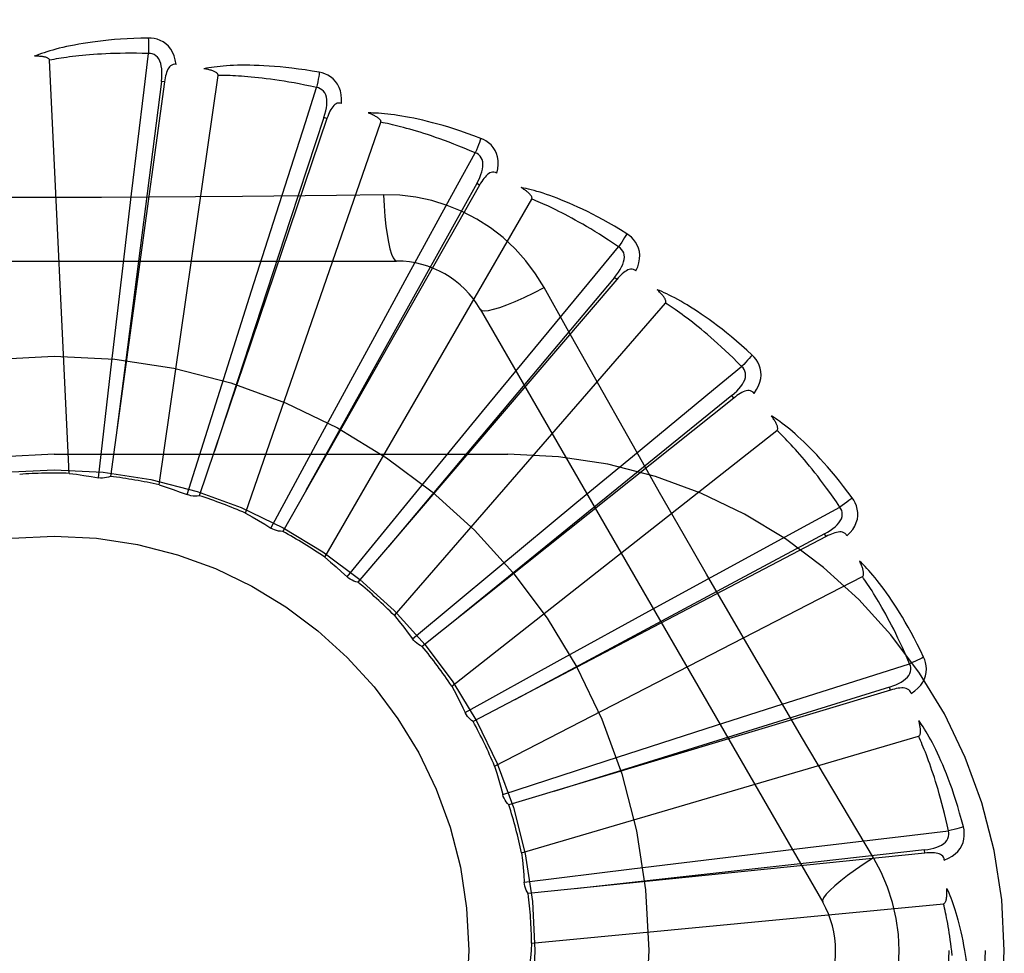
# Model space of a CAD drawing. Header units: inches. Extents: x 0 to 227, y 0 to 147.
# Tile 152 of 247: x 90.569 to 90.866, y 58.241 to 58.523. Entities that reach past the tile are written whole.
import ezdxf

# ---------------------------------------------------------------- set-up
doc = ezdxf.new("R2010")
doc.units = ezdxf.units.IN
doc.header["$LTSCALE"] = 12.4666666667
doc.header["$MEASUREMENT"] = 0
doc.linetypes.add('HIDDEN', pattern=[0.2, 0.1, -0.1])
doc.layers.add('DEFAULT_2', color=8, linetype='HIDDEN')

msp = doc.modelspace()

# ---------------------------------------------------------------- linework, layer by layer
at = {"layer": 'DEFAULT_2', "color": 8, "linetype": 'HIDDEN'}
for p, q in [((90.5838645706, 58.3856959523), (90.577918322, 58.5105230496)), ((90.6110678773, 58.3822246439), (90.6288527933, 58.50592145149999)), ((90.61264453, 58.50399919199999), (90.5963202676, 58.3847596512)), ((90.6116937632, 58.5041291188), (90.60093659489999, 58.4199269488)), ((90.61264455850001, 58.5039994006), (90.6116937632, 58.5041291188)), ((90.6617168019, 58.4929434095), (90.6231212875, 58.3789480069)), ((90.6617168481, 58.4929435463), (90.6608077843, 58.4932508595)), ((90.6371226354, 58.373667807), (90.67799592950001, 58.4917634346)), ((90.707809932, 58.4728003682), (90.6483381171, 58.36816926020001)), ((90.7078100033, 58.4728004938), (90.70697552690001, 58.473274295)), ((90.6001109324, 58.4485378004), (90.60267358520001, 58.4701400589)), ((90.6787481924, 58.4698716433), (90.664579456, 58.4696622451)), ((90.66108715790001, 58.3603347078), (90.7235715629, 58.4685608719)), ((90.63891354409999, 58.4408562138), (90.64551814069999, 58.46158310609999)), ((90.4758476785, 58.44985073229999), (90.6827315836, 58.44985073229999)), ((90.59641456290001, 58.4169599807), (90.6001109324, 58.4485378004)), ((90.7492580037, 58.4442981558), (90.6710593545, 58.3528129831)), ((90.6755611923, 58.4259700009), (90.68596902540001, 58.44507240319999)), ((90.7492580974, 58.4442982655), (90.7485283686, 58.4449214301)), ((90.62930783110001, 58.41054858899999), (90.63891354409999, 58.4408562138)), ((90.6820953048, 58.3427072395), (90.7639324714, 58.4371523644)), ((90.707990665, 58.43526739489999), (90.8114326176, 58.2561006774)), ((90.6603933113, 58.3980279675), (90.6755611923, 58.4259700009)), ((90.60093659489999, 58.4199269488), (90.59826477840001, 58.3988273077)), ((90.7087293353, 58.4044171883), (90.72256423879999, 58.42120468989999)), ((90.5926614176, 58.3843808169), (90.59641456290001, 58.4169599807)), ((90.6194568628, 58.3792684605), (90.62930783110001, 58.41054858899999)), ((90.7845629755, 58.4084669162), (90.690463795, 58.3334341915)), ((90.7845630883, 58.4084670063), (90.78396448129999, 58.4092170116)), ((90.68854749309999, 58.3798506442), (90.7087293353, 58.4044171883)), ((90.64480055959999, 58.3691774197), (90.6603933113, 58.3980279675)), ((90.6993877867, 58.3214225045), (90.7976199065, 58.3986730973)), ((90.57928963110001, 58.39151734), (90.71628963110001, 58.39151734)), ((90.73721919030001, 58.3769767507), (90.75398113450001, 58.3908426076)), ((90.6677765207, 58.354472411), (90.68854749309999, 58.3798506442)), ((90.7127528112, 58.35667359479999), (90.73721919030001, 58.3769767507)), ((90.8124488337, 58.366601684), (90.7058501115, 58.3107332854)), ((90.8124489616, 58.3666017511), (90.81200311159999, 58.36745149)), ((90.6875543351, 58.3356849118), (90.7127528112, 58.35667359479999)), ((90.7123396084, 58.2972497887), (90.8234163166, 58.3545138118)), ((90.76000105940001, 58.3446404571), (90.7790842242, 58.3550835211)), ((90.73213442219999, 58.3293344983), (90.76000105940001, 58.3446404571)), ((90.7034191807, 58.31349395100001), (90.73213442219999, 58.3293344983)), ((90.83190784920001, 58.3202156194), (90.83163087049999, 58.32113438)), ((90.831907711, 58.3202155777), (90.7166622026, 58.2855307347)), ((90.7762515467, 58.3085770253), (90.7969662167, 58.31521985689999)), ((90.70353877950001, 58.3132526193), (90.7034191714, 58.3134939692)), ((90.7459918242, 58.298821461), (90.7762515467, 58.3085770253)), ((90.7204826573, 58.27106275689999), (90.8403893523, 58.3062705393)), ((90.7147976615, 58.2887015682), (90.7459918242, 58.298821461)), ((90.82677953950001, 58.2695608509), (90.8195138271, 58.2817266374)), ((90.84223631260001, 58.2709851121), (90.7225092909, 58.2587374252)), ((90.75382417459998, 58.2662373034), (90.78538331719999, 58.2700898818)), ((90.78538331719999, 58.2700898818), (90.8069808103, 58.2726923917)), ((90.84223645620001, 58.27098512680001), (90.84213835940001, 58.2719397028)), ((90.72127852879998, 58.2622038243), (90.75382417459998, 58.2662373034)), ((90.7235226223, 58.24380787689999), (90.84792556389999, 58.2556869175))]:
    msp.add_line(p, q, dxfattribs=at)
for points in [[(90.60773290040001, 58.5172335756), (90.60550453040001, 58.517186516), (90.60337226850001, 58.5171121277), (90.6013383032, 58.5170134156), (90.5993965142, 58.5168924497), (90.5975426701, 58.5167509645), (90.59577310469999, 58.51659118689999), (90.59408383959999, 58.5164147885), (90.5924714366, 58.5162238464), (90.5909321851, 58.51602), (90.5894628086, 58.5158052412), (90.5880597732, 58.5155811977), (90.586720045, 58.5153498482), (90.5854400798, 58.5151134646), (90.58421779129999, 58.5148722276), (90.58305042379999, 58.5146269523), (90.58193647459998, 58.5143772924), (90.58087413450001, 58.5141226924), (90.5798616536, 58.5138639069), (90.5788973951, 58.5136009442), (90.5779792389, 58.5133350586), (90.577105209, 58.5130670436), (90.5762732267, 58.5127980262), (90.5754812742, 58.5125296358), (90.5747271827, 58.5122609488), (90.5740078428, 58.5119911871), (90.57332415, 58.51172114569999)], [(90.6161221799, 58.50926544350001), (90.61588307, 58.5106025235), (90.6155353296, 58.51181718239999), (90.61507743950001, 58.5129176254), (90.6145145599, 58.5138930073), (90.61384913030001, 58.5147428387), (90.61309241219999, 58.5154640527), (90.6122460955, 58.5160553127), (90.6113444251, 58.51652141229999), (90.61041175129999, 58.51685795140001), (90.6094796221, 58.5170835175), (90.6085909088, 58.5172091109), (90.60773290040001, 58.5172335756)], [(90.60773290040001, 58.5172335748), (90.6077697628, 58.5166117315), (90.607796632, 58.5159011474), (90.6078124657, 58.515124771), (90.607816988, 58.51429681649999), (90.60781013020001, 58.5134323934), (90.60779229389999, 58.512560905)], [(90.5779183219, 58.5105230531), (90.57787777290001, 58.5106911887), (90.577799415, 58.5108407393), (90.57767943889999, 58.5109707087), (90.5775292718, 58.5110840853), (90.57735820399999, 58.5111829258), (90.5771688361, 58.5112690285), (90.5769670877, 58.51134442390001), (90.57675229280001, 58.51141047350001), (90.57652549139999, 58.51146913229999), (90.576287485, 58.5115206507), (90.5760392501, 58.5115658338), (90.5757813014, 58.5116049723), (90.5755148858, 58.5116385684), (90.57523878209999, 58.5116667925), (90.57495256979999, 58.511690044), (90.5746550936, 58.5117081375), (90.5743398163, 58.5117212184), (90.5740224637, 58.5117286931), (90.57371827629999, 58.511729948), (90.573422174, 58.5117251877)], [(90.6077925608, 58.51256090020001), (90.60594269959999, 58.512600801), (90.6041668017, 58.51262375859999), (90.60246640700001, 58.5126291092), (90.6008368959, 58.5126188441), (90.5992750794, 58.5125942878), (90.59777820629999, 58.5125567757), (90.59634330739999, 58.5125077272), (90.5949678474, 58.5124482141), (90.5936490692, 58.5123794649), (90.592384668, 58.5123024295), (90.5911721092, 58.5122181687), (90.5900093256, 58.5121275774), (90.5888940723, 58.5120316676), (90.5878243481, 58.5119311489), (90.58679797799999, 58.51182698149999), (90.58581323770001, 58.51171942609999), (90.5848681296, 58.5116090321), (90.5839612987, 58.5114958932), (90.58309114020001, 58.5113801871), (90.5822564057, 58.5112622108), (90.5814557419, 58.5111422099), (90.5806878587, 58.5110205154), (90.5799514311, 58.5108974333), (90.5792452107, 58.5107732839), (90.5785672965, 58.5106485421), (90.577918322, 58.5105230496)], [(90.60267358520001, 58.4701400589), (90.60646230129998, 58.5015937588), (90.6077925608, 58.51256090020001)], [(90.6116922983, 58.5041289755), (90.6118025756, 58.50516090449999), (90.61185897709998, 58.5061421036), (90.6118587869, 58.5070752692), (90.61179973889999, 58.50795694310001), (90.6116771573, 58.5087866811), (90.6114898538, 58.5095575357), (90.6112380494, 58.51026703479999), (90.6109164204, 58.510898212), (90.61052134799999, 58.5114330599), (90.61005824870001, 58.5118697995), (90.60952892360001, 58.5121998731), (90.6089591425, 58.5124252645), (90.6083783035, 58.5125456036), (90.6077882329, 58.5125613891)], [(90.61612579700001, 58.50926491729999), (90.6156639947, 58.5092827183), (90.61523733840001, 58.5092167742), (90.6148443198, 58.5090620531), (90.6144894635, 58.5088336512), (90.6141793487, 58.5085440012), (90.6139063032, 58.5081960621), (90.6136656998, 58.5077945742), (90.6134549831, 58.5073466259), (90.6132712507, 58.5068591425), (90.61311091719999, 58.506337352), (90.6129699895, 58.505788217), (90.61284678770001, 58.5052134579), (90.6127379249, 58.5046176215), (90.61264453, 58.50399919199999)], [(90.6593985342, 58.5068680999), (90.65720152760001, 58.5072436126), (90.6550937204, 58.5075741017), (90.6530778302, 58.507862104), (90.65114823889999, 58.5081108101), (90.6493011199, 58.508322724), (90.6475332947, 58.5085007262), (90.6458411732, 58.5086472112), (90.6442217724, 58.5087648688), (90.642671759, 58.50885601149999), (90.64118829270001, 58.508923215), (90.6397682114, 58.5089687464), (90.6384089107, 58.50899512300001), (90.6371073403, 58.5090052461), (90.63586148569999, 58.5089996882), (90.6346687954, 58.5089797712), (90.6335277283, 58.5089454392), (90.63243640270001, 58.5088964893), (90.6313932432, 58.5088339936), (90.630396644, 58.5087582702), (90.6294447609, 58.5086709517), (90.6285358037, 58.5085731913), (90.62766794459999, 58.5084664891), (90.6268395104, 58.50835282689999), (90.626048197, 58.5082317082), (90.62529080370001, 58.5081029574), (90.62456836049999, 58.5079671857)], [(90.6288527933, 58.50592145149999), (90.62884477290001, 58.50609422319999), (90.62879611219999, 58.50625588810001), (90.62870288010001, 58.50640618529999), (90.6285768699, 58.5065458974), (90.6284276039, 58.5066752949), (90.6282579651, 58.50679565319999), (90.6280741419, 58.5069078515), (90.6278757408, 58.5070133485), (90.62766415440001, 58.5071138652), (90.62744021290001, 58.5072094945), (90.62720502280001, 58.5073008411), (90.6269591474, 58.5073880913), (90.62670390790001, 58.5074714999), (90.6264381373, 58.5075514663), (90.62616149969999, 58.5076284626), (90.6258728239, 58.5077025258), (90.6255711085, 58.5077740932), (90.6252555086, 58.507842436), (90.62492469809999, 58.5079068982), (90.62457911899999, 58.5079676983)], [(90.65857280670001, 58.502268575), (90.65676406, 58.5026584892), (90.6550246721, 58.5030174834), (90.65335601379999, 58.503344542), (90.651753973, 58.5036427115), (90.6502157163, 58.5039141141), (90.6487387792, 58.50416050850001), (90.6473205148, 58.50438384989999), (90.6459586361, 58.5045856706), (90.6446506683, 58.5047676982), (90.64339452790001, 58.50493130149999), (90.6421879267, 58.5050780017), (90.6410290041, 58.5052090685), (90.63991574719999, 58.50532592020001), (90.6388463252, 58.50542963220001), (90.63781878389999, 58.5055215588), (90.63683147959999, 58.5056022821), (90.6358825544, 58.5056727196), (90.63497069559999, 58.5057332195), (90.63409436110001, 58.5057842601), (90.63325238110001, 58.5058263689), (90.6324434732, 58.50586004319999), (90.6316664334, 58.505885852), (90.6309200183, 58.5059043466), (90.630203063, 58.50591607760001), (90.6295137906, 58.50592187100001), (90.6288527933, 58.50592145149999)], [(90.65939853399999, 58.5068680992), (90.65931749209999, 58.50625363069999), (90.65921009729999, 58.5055547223), (90.6590798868, 58.5047952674), (90.65892843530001, 58.5039845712), (90.6587573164, 58.503132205), (90.6585725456, 58.50226863)], [(90.6661282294, 58.4974562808), (90.6661464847, 58.4988144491), (90.6660349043, 58.5000729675), (90.6657935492, 58.5012401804), (90.6654254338, 58.5023044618), (90.66493286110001, 58.5032648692), (90.66432630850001, 58.50411625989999), (90.6636071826, 58.5048570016), (90.66281001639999, 58.5054853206), (90.6619578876, 58.5059922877), (90.6610852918, 58.5063901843), (90.66023640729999, 58.5066816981), (90.6593985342, 58.5068680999)], [(90.64551814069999, 58.46158310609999), (90.6551910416, 58.4917513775), (90.65857280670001, 58.502268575)], [(90.66080631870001, 58.493250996), (90.661109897, 58.4942434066), (90.6613509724, 58.4951962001), (90.6615273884, 58.49611253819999), (90.6616362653, 58.49698945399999), (90.66167292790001, 58.4978273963), (90.66163489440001, 58.498619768), (90.66152191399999, 58.4993640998), (90.6613255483, 58.5000447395), (90.661038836, 58.5006446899), (90.6606667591, 58.5011611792), (90.66020946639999, 58.5015854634), (90.6596926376, 58.5019146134), (90.65914506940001, 58.5021427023), (90.65856864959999, 58.5022698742)], [(90.66613201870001, 58.4974550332), (90.6656816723, 58.4975599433), (90.66525008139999, 58.497575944), (90.6648348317, 58.49749837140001), (90.6644431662, 58.4973412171), (90.66408384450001, 58.4971154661), (90.6637499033, 58.4968254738), (90.6634376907, 58.4964767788), (90.6631460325, 58.4960768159), (90.66287337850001, 58.495632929), (90.6626172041, 58.4951509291), (90.6623749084, 58.4946384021), (90.6621451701, 58.49409736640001), (90.66192552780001, 58.4935329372), (90.6617168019, 58.4929434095)], [(90.6608077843, 58.4932508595), (90.65072193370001, 58.4625983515), (90.62769298, 58.3923934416)], [(90.7081688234, 58.4869121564), (90.7060825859, 58.4876966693), (90.704075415, 58.4884200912), (90.7021504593, 58.4890843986), (90.70030280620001, 58.4896937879), (90.69852917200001, 58.4902514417), (90.6968269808, 58.4907607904), (90.6951931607, 58.4912248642), (90.6936252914, 58.49164686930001), (90.6921205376, 58.4920297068), (90.6906765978, 58.4923764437), (90.68929079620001, 58.4926899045), (90.6879610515, 58.4929730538), (90.686684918, 58.49322931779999), (90.6854605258, 58.49345963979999), (90.68428561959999, 58.4936658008), (90.6831586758, 58.4938480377), (90.68207780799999, 58.4940065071), (90.6810416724, 58.49414256), (90.6800487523, 58.4942568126), (90.6790975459, 58.49435121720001), (90.67818651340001, 58.49442724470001), (90.6773141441, 58.4944867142), (90.67647917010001, 58.49453188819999), (90.6756792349, 58.4945627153), (90.6749111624, 58.4945796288), (90.67417607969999, 58.49458303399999)], [(90.67799592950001, 58.4917634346), (90.6780207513, 58.491934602), (90.6780035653, 58.4921025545), (90.67794046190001, 58.4922677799), (90.6778431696, 58.49242881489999), (90.67772108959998, 58.4925841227), (90.67757729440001, 58.4927344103), (90.6774180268, 58.49287936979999), (90.6772431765, 58.4930205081), (90.6770544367, 58.4931592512), (90.67685264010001, 58.4932955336), (90.6766389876, 58.4934297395), (90.67641406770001, 58.49356194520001), (90.6761792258, 58.4936921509), (90.6759333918, 58.4938209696), (90.675676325, 58.4939489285), (90.6754068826, 58.4940762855), (90.67511908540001, 58.4942055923), (90.6748272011, 58.4943304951), (90.6745450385, 58.4944448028), (90.67426799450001, 58.4945505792)], [(90.70648755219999, 58.4825520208), (90.7047852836, 58.4832771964), (90.70314526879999, 58.4839588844), (90.70156866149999, 58.4845958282), (90.7000520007, 58.4851917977), (90.6985929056, 58.4857494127), (90.697189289, 58.4862708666), (90.6958389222, 58.4867585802), (90.6945398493, 58.4872144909), (90.69328996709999, 58.4876407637), (90.6920874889, 58.4880391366), (90.6909304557, 58.4884115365), (90.689817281, 58.4887595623), (90.6887462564, 58.4890849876), (90.6877157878, 58.48938921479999), (90.6867242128, 58.4896739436), (90.6857700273, 58.4899400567), (90.6848515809, 58.4901888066), (90.6839676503, 58.49042078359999), (90.6831168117, 58.4906367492), (90.6822980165, 58.4908374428), (90.6815100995, 58.4910235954), (90.68075198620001, 58.49119599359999), (90.68002256, 58.491355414), (90.6793207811, 58.49150261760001), (90.6786450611, 58.491638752), (90.67799592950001, 58.4917634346)], [(90.7081688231, 58.4869121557), (90.70797295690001, 58.4863241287), (90.7077352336, 58.4856581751), (90.7074636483, 58.4849370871), (90.70716150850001, 58.4841697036), (90.7068321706, 58.4833651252), (90.7064873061, 58.4825521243)], [(90.7129957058, 58.476396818), (90.71327066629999, 58.4777269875), (90.7133992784, 58.4789838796), (90.71338318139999, 58.4801756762), (90.713223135, 58.481290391), (90.712921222, 58.4823266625), (90.7124867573, 58.4832774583), (90.7119208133, 58.4841409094), (90.7112569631, 58.4849087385), (90.7105161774, 58.4855678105), (90.709734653, 58.4861236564), (90.7089562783, 58.4865705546), (90.7081688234, 58.4869121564)], [(90.68596902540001, 58.44507240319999), (90.70117650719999, 58.472864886), (90.70648755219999, 58.4825520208)], [(90.70697411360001, 58.47327470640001), (90.7074600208, 58.4741917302), (90.707877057, 58.4750816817), (90.70822370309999, 58.47594807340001), (90.70849656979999, 58.4767885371), (90.70869115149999, 58.4776043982), (90.7088037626, 58.47838964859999), (90.70883368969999, 58.47914191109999), (90.70876968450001, 58.4798474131), (90.7086016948, 58.4804907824), (90.70833408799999, 58.48106835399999), (90.7079653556, 58.481571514), (90.7075201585, 58.48199252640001), (90.70702565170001, 58.4823201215), (90.70648371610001, 58.4825540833)], [(90.71299849, 58.4763951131), (90.7125765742, 58.4765832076), (90.7121560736, 58.4766805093), (90.711733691, 58.4766829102), (90.711319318, 58.4766027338), (90.71092376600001, 58.4764490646), (90.7105409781, 58.4762275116), (90.7101684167, 58.4759442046), (90.7098063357, 58.4756066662), (90.70945460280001, 58.4752224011), (90.70911183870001, 58.47479759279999), (90.7087769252, 58.4743401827), (90.7084489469, 58.4738524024), (90.7081264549, 58.4733397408), (90.707809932, 58.4728003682)], [(90.70697552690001, 58.473274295), (90.69127091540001, 58.4450844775), (90.65537175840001, 58.3805065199)], [(90.75228108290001, 58.45808700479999), (90.7503810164, 58.4592521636), (90.74854702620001, 58.460342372), (90.746782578, 58.46135897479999), (90.74508364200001, 58.4623070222), (90.74344759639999, 58.463190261), (90.7418725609, 58.46401254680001), (90.7403560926, 58.46477743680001), (90.7388964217, 58.4654885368), (90.7374913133, 58.4661492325), (90.73613908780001, 58.4667629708), (90.7348376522, 58.4673330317), (90.7335855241, 58.4678627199), (90.73238095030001, 58.4683558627), (90.7312222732, 58.4688137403), (90.73010761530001, 58.46923852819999), (90.72903552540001, 58.46963074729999), (90.7280041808, 58.4699909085), (90.7270125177, 58.4703205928), (90.7260591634, 58.470620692), (90.7251430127, 58.4708934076), (90.7242628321, 58.4711404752), (90.7234174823, 58.47136396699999), (90.7226061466, 58.4715663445), (90.72182650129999, 58.4717480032), (90.7210755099, 58.4719099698), (90.72035435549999, 58.4720524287)], [(90.7235715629, 58.4685608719), (90.7236283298, 58.4687242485), (90.7236432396, 58.4688924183), (90.72361254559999, 58.4690666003), (90.7235474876, 58.4692431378), (90.723457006, 58.4694187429), (90.7233442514, 58.469593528), (90.7232152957, 58.4697660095), (90.7230703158, 58.4699376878), (90.7229112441, 58.4701096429), (90.7227388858, 58.4702816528), (90.72255449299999, 58.4704538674), (90.7223586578, 58.4706262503), (90.72215270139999, 58.4707985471), (90.72193568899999, 58.47097156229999), (90.7217074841, 58.4711458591), (90.7214670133, 58.47132190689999), (90.7212137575, 58.4715003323), (90.72094591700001, 58.471681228), (90.7206612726, 58.4718649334), (90.72036056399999, 58.4720513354)], [(90.664579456, 58.4696622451), (90.6362480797, 58.4693550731), (90.62203721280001, 58.4692253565), (90.6078077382, 58.46913279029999), (90.5935781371, 58.46906561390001), (90.5793394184, 58.469048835), (90.56509950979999, 58.4690626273), (90.550864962, 58.4691281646), (90.5366297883, 58.4692197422)], [(90.67874809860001, 58.4698736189), (90.6789436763, 58.466487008), (90.6791976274, 58.4633023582), (90.6795003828, 58.4604194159), (90.6798506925, 58.4578200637), (90.68024851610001, 58.4555091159), (90.6806884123, 58.4535468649), (90.6811642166, 58.45196511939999), (90.681668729, 58.4508024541), (90.68219617, 58.4500905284), (90.6827312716, 58.44985073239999)], [(90.7273209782, 58.4418281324), (90.7247238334, 58.44602625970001), (90.721784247, 58.44994942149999), (90.71851189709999, 58.4535858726), (90.71493101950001, 58.4569113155), (90.71106019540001, 58.4599085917), (90.7069345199, 58.4625488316), (90.7025858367, 58.4648052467), (90.6980522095, 58.4666641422), (90.6933753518, 58.46811103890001), (90.68857975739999, 58.46913447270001), (90.6836989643, 58.4697218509), (90.6787481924, 58.4698716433)], [(90.74980503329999, 58.4541238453), (90.7482707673, 58.4551580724), (90.7467894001, 58.4561378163), (90.7453618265, 58.4570616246), (90.7439853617, 58.4579338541), (90.74265816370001, 58.4587575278), (90.7413785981, 58.4595351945), (90.7401449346, 58.46026965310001), (90.7389556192, 58.46096317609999), (90.7378089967, 58.4616182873), (90.7367036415, 58.4622370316), (90.73563799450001, 58.4628216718), (90.7346108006, 58.463374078), (90.733620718, 58.4638963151), (90.7326664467, 58.4643900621), (90.731746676, 58.4648573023), (90.7308600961, 58.4652991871), (90.73000532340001, 58.46571725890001), (90.7291812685, 58.4661123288), (90.7283866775, 58.4664854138), (90.7276206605, 58.4668374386), (90.7268822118, 58.4671693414), (90.72617042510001, 58.46748209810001), (90.72548435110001, 58.4677766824), (90.72482311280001, 58.4680540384), (90.7241853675, 58.4683155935), (90.7235715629, 58.4685608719)], [(90.7522810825, 58.4580870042), (90.7519774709, 58.4575466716), (90.751618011, 58.4569377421), (90.7512148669, 58.4562810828), (90.75077295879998, 58.45558474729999), (90.750297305, 58.4548570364), (90.7498048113, 58.4541239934)], [(90.755030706, 58.4468481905), (90.75555244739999, 58.4481023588), (90.75591660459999, 58.4493122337), (90.75612633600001, 58.45048553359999), (90.7561801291, 58.451610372), (90.75607977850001, 58.4526850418), (90.7558330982, 58.4537008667), (90.75544078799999, 58.45465580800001), (90.7549342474, 58.4555353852), (90.7543315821, 58.4563227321), (90.7536693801, 58.4570164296), (90.75298965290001, 58.457602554), (90.75228108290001, 58.45808700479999)], [(90.72256423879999, 58.42120468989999), (90.7427566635, 58.44561689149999), (90.74980503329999, 58.4541238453)], [(90.7485270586, 58.4449221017), (90.7491777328, 58.4457305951), (90.74975565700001, 58.44652553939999), (90.7502600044, 58.4473106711), (90.7506869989, 58.44808430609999), (90.751032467, 58.4488485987), (90.7512916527, 58.4495983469), (90.75146340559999, 58.4503313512), (90.7515340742, 58.451036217), (90.75149087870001, 58.451699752), (90.75133741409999, 58.45231753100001), (90.75107056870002, 58.4528813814), (90.75071309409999, 58.4533790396), (90.7502895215, 58.4537943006), (90.7498016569, 58.4541265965)], [(90.7550337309, 58.4468456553), (90.7546559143, 58.4471099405), (90.7542618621, 58.4472850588), (90.7538474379, 58.4473676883), (90.7534250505, 58.4473677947), (90.75300740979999, 58.44729198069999), (90.7525894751, 58.447147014), (90.75216987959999, 58.4469394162), (90.75175031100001, 58.44667652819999), (90.7513320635, 58.4463657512), (90.7509149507, 58.4460134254), (90.75049937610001, 58.4456275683), (90.750084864, 58.4452105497), (90.7496710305, 58.4447680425), (90.7492580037, 58.4442981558)], [(90.7485283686, 58.4449214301), (90.7277726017, 58.4202131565), (90.6803007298, 58.3635961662)], [(90.70799082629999, 58.4352671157), (90.7084513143, 58.4349285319), (90.70929547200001, 58.4348220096), (90.710487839, 58.4349462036), (90.71201743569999, 58.43529251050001), (90.7138846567, 58.4358620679), (90.7160699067, 58.4366549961), (90.7185432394, 58.4376612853), (90.72127081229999, 58.4388699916), (90.72422584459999, 58.4402727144), (90.72732276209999, 58.4418290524)], [(90.75515577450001, 58.3923130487), (90.7411873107, 58.41706470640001), (90.7342493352, 58.4294088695), (90.7273209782, 58.4418281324)], [(90.7901409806, 58.4214344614), (90.7884957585, 58.4229381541), (90.7869012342, 58.4243557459), (90.78536106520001, 58.4256879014), (90.78387225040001, 58.4269403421), (90.7824329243, 58.4281172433), (90.78104197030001, 58.4292227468), (90.7796976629, 58.4302608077), (90.77839894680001, 58.4312353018), (90.77714426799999, 58.43214997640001), (90.7759326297, 58.433008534), (90.7747625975, 58.4338145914), (90.77363334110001, 58.4345716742), (90.7725438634, 58.4352838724), (90.771492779, 58.4359527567), (90.77047865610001, 58.4365808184), (90.7695001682, 58.437168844), (90.7685556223, 58.4377176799), (90.76764427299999, 58.4382290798), (90.76676494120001, 58.4387041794), (90.7659169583, 58.4391453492), (90.7650994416, 58.4395545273), (90.76431166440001, 58.4399339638), (90.7635532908, 58.4402862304), (90.7628221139, 58.44061215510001), (90.7621153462, 58.4409133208), (90.7614341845, 58.4411896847)], [(90.7639324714, 58.4371523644), (90.7640191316, 58.43730204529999), (90.7640655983, 58.43746435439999), (90.7640684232, 58.4376411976), (90.7640379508, 58.4378268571), (90.7639823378, 58.4380164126), (90.7639046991, 58.438209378), (90.76381071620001, 58.4384031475), (90.7637008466, 58.43859916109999), (90.76357719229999, 58.43879811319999), (90.7634405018, 58.4389996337), (90.763292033, 58.43920363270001), (90.76313236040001, 58.4394099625), (90.7629627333, 58.4396181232), (90.762782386, 58.4398290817), (90.762591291, 58.4400434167), (90.7623884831, 58.4402617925), (90.7621734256, 58.44048505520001), (90.7619448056, 58.4407132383), (90.7617009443, 58.4409466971), (90.76144240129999, 58.44118531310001)], [(90.7869596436, 58.4180115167), (90.7856488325, 58.4193174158), (90.78437965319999, 58.420559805), (90.78315270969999, 58.4217370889), (90.7819661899, 58.4228540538), (90.78081885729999, 58.4239140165), (90.77970958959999, 58.4249197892), (90.77863721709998, 58.4258744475), (90.77760064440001, 58.4267805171), (90.7765987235, 58.4276407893), (90.7756304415, 58.42845754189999), (90.7746946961, 58.4292332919), (90.7737906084, 58.4299701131), (90.77291725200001, 58.4306702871), (90.7720736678, 58.4313357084), (90.7712589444, 58.43196857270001), (90.7704720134, 58.43257025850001), (90.7697118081, 58.433142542), (90.7689774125, 58.4336864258), (90.7682677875, 58.4342031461), (90.76758223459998, 58.43469377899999), (90.7669199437, 58.4351594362), (90.76628020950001, 58.4356012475), (90.7656622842, 58.4360203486), (90.76506548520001, 58.4364178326), (90.7644887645, 58.4367953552), (90.7639324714, 58.4371523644)], [(90.79014098, 58.4214344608), (90.7897405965, 58.4209613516), (90.7892723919, 58.4204314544), (90.7887522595, 58.4198629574), (90.7881865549, 58.4192628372), (90.78758177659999, 58.4186382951), (90.7869594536, 58.4180117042)], [(90.7907139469, 58.4098783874), (90.79146358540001, 58.4110110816), (90.7920501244, 58.4121301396), (90.7924781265, 58.4132425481), (90.7927438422, 58.4143368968), (90.79284869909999, 58.4154111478), (90.7927987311, 58.41645531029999), (90.7925942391, 58.4174672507), (90.7922633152, 58.41842680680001), (90.7918205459, 58.4193139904), (90.7913015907, 58.42012048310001), (90.7907450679, 58.4208246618), (90.7901409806, 58.4214344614)], [(90.75398113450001, 58.3908426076), (90.77842869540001, 58.4109922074), (90.7869596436, 58.4180115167)], [(90.783963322, 58.4092179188), (90.7847552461, 58.4098886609), (90.7854731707, 58.4105598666), (90.7861169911, 58.4112353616), (90.7866826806, 58.41191420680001), (90.78716654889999, 58.4125993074), (90.7875629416, 58.4132864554), (90.7878703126, 58.4139737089), (90.78807310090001, 58.4146524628), (90.7881562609, 58.4153121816), (90.788122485, 58.41594784), (90.7879671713, 58.4165520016), (90.7877103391, 58.41710831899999), (90.78737300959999, 58.4175962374), (90.78695684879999, 58.4180148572)], [(90.7907159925, 58.409875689), (90.79039414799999, 58.4102071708), (90.79003989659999, 58.4104538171), (90.7896486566, 58.41061303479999), (90.7892341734, 58.4106926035), (90.7888098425, 58.4106969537), (90.7883721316, 58.4106335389), (90.7879209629, 58.4105089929), (90.7874593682, 58.410330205), (90.7869900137, 58.4101041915), (90.7865139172, 58.40983720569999), (90.78603299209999, 58.4095370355), (90.78554721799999, 58.4092060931), (90.78505728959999, 58.40885001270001), (90.7845629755, 58.4084669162)], [(90.78396448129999, 58.4092170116), (90.7589077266, 58.3888833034), (90.7015788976, 58.3422735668)], [(90.8203801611, 58.3782792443), (90.81904924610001, 58.3800671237), (90.8177518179, 58.38176086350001), (90.8164915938, 58.3833604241), (90.8152667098, 58.3848719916), (90.8140761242, 58.386300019), (90.8129195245, 58.3876487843), (90.8117959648, 58.3889224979), (90.8107051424, 58.3901251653), (90.80964624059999, 58.39126076), (90.80861898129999, 58.3923331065), (90.80762264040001, 58.3933460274), (90.8066570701, 58.3943031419), (90.8057220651, 58.39520865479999), (90.80481656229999, 58.3960643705), (90.8039396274, 58.3968730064), (90.8030901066, 58.39763558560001), (90.8022664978, 58.3983532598), (90.8014684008, 58.399027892), (90.80069487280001, 58.3996608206), (90.799945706, 58.4002544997), (90.7992204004, 58.4008109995), (90.7985186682, 58.4013326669), (90.79784066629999, 58.40182209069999), (90.79718438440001, 58.4022805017), (90.7965473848, 58.4027099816), (90.79593083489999, 58.4031102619)], [(90.7976199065, 58.3986730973), (90.79773332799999, 58.3988036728), (90.79780967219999, 58.3989542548), (90.79784591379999, 58.3991273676), (90.7978511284, 58.399315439), (90.797832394, 58.3995120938), (90.7977926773, 58.3997162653), (90.79773706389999, 58.39992431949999), (90.7976662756, 58.4001375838), (90.7975825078, 58.40035634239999), (90.7974864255, 58.4005800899), (90.7973792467, 58.40080850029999), (90.7972615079, 58.4010413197), (90.7971343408, 58.4012778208), (90.7969971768, 58.4015190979), (90.7968500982, 58.4017657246), (90.7966922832, 58.4020185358), (90.79652008, 58.4022829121), (90.7963420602, 58.4025457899), (90.7961664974, 58.4027944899), (90.79599063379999, 58.4030332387)], [(90.8166085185, 58.3755202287), (90.8155685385, 58.3770506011), (90.8145574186, 58.3785107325), (90.81357545, 58.379898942), (90.8126217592, 58.3812202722), (90.81169575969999, 58.3824782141), (90.8107968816, 58.3836757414), (90.8099245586, 58.3848160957), (90.8090781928, 58.3859019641), (90.8082571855, 58.3869363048), (90.80746097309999, 58.3879215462), (90.80668894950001, 58.3888603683), (90.8059406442, 58.389754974), (90.8052155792, 58.3906077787), (90.80451317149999, 58.39142082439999), (90.80383294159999, 58.3921964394), (90.80317410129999, 58.3929361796), (90.8025359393, 58.393641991), (90.8019177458, 58.39431503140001), (90.80131873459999, 58.3949567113), (90.8007384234, 58.3955682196), (90.8001762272, 58.3961508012), (90.79963166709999, 58.3967056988), (90.79910422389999, 58.39723416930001), (90.7985934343, 58.39773741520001), (90.7980985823, 58.39821726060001), (90.7976199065, 58.3986730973)], [(90.8195138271, 58.2817266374), (90.8050821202, 58.3061087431), (90.79786434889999, 58.3183508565), (90.79066944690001, 58.3306276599), (90.7834964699, 58.3429172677), (90.77636257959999, 58.3552399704), (90.7692545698, 58.3675789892), (90.76219405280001, 58.3799392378), (90.75515577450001, 58.3923130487)], [(90.5838645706, 58.3856959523), (90.5860750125, 58.385416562), (90.5882779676, 58.3851042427), (90.59047343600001, 58.3847589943), (90.5926614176, 58.3843808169)], [(90.5963202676, 58.3847596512), (90.5957344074, 58.38455282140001), (90.5951341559, 58.3844033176), (90.5945135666, 58.3843106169), (90.59388798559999, 58.3842754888), (90.59327265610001, 58.3842989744), (90.5926614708, 58.3843808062)], [(90.6110678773, 58.3822246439), (90.6131854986, 58.3815319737), (90.6152895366, 58.38080838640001), (90.6173799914, 58.380053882), (90.6194568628, 58.3792684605)], [(90.6231212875, 58.3789480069), (90.6225068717, 58.3788557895), (90.62188917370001, 58.3788225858), (90.6212622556, 58.3788490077), (90.6206413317, 58.3789329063), (90.6200415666, 58.3790724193), (90.619456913, 58.37926844)], [(90.8203801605, 58.3782792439), (90.8198974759, 58.3778904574), (90.81933744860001, 58.3774587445), (90.81871912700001, 58.3769989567), (90.8180500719, 58.3765167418), (90.8173380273, 58.3760179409), (90.8166083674, 58.3755204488)], [(90.8187557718, 58.3668235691), (90.81970622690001, 58.3677939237), (90.8204939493, 58.3687817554), (90.8211247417, 58.3697930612), (90.8215927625, 58.3708173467), (90.8218990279, 58.37185234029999), (90.822047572, 58.37288709), (90.8220382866, 58.3739194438), (90.82189494, 58.3749242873), (90.82162807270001, 58.375879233), (90.82127112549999, 58.3767693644), (90.8208579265, 58.3775661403), (90.8203801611, 58.3782792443)], [(90.7790842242, 58.3550835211), (90.80690332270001, 58.37024226), (90.8166085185, 58.3755202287)], [(90.8120021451, 58.3674526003), (90.8129066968, 58.3679613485), (90.8137386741, 58.36848455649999), (90.814498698, 58.3690260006), (90.8151826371, 58.3695855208), (90.8157874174, 58.370166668), (90.81630669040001, 58.3707663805), (90.8167385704, 58.3713830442), (90.817066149, 58.3720111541), (90.8172726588, 58.3726432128), (90.8173597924, 58.3732737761), (90.8173216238, 58.37389641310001), (90.8171747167, 58.3744912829), (90.8169358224, 58.375034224), (90.8166064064, 58.3755240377)], [(90.6371226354, 58.373667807), (90.63907089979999, 58.3725868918), (90.6409999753, 58.3714781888), (90.64290986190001, 58.37034169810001), (90.64480055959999, 58.3691774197)], [(90.6483381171, 58.36816926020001), (90.6477173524, 58.3681949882), (90.64710453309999, 58.3682792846), (90.6464939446, 58.3684238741), (90.64590011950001, 58.36862376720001), (90.645337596, 58.3688742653), (90.644800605, 58.3691773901)], [(90.81875739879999, 58.3668203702), (90.81850396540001, 58.3672069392), (90.818202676, 58.3675162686), (90.81784854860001, 58.3677466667), (90.8174565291, 58.3679032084), (90.81704058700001, 58.3679877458), (90.81659866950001, 58.3680082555), (90.8161319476, 58.3679712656), (90.81564471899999, 58.3678829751), (90.8151409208, 58.3677497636), (90.8146228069, 58.3675776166), (90.8140937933, 58.3673738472), (90.8135543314, 58.3671408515), (90.8130062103, 58.36688406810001), (90.8124488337, 58.366601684)], [(90.81200311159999, 58.36745149), (90.7835509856, 58.3522272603), (90.71843721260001, 58.3173093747)], [(90.66108715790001, 58.3603347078), (90.66279565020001, 58.3589046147), (90.6644800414, 58.3574508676), (90.6661403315, 58.3559734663), (90.6677765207, 58.354472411)], [(90.8419057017, 58.3301810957), (90.8409371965, 58.3321885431), (90.83998375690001, 58.3340972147), (90.83904902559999, 58.335906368), (90.83813234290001, 58.3376224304), (90.83723352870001, 58.3392499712), (90.8363530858, 58.3407932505), (90.83549088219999, 58.3422565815), (90.83464737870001, 58.3436439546), (90.83382252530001, 58.3449594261), (90.83301677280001, 58.346206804), (90.83223013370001, 58.3473899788), (90.8314631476, 58.3485125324), (90.83071640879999, 58.3495786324), (90.8299892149, 58.3505902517), (90.8292811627, 58.3515502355), (90.8285913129, 58.35245980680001), (90.8279184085, 58.3533203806), (90.8272624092, 58.3541338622), (90.8266226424, 58.3549017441), (90.82599936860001, 58.3556264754), (90.8253924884, 58.35631018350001), (90.82480216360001, 58.3569552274), (90.8242290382, 58.3575641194), (90.823671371, 58.35813844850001), (90.8231271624, 58.35868072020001), (90.82259750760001, 58.3591904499)], [(90.8234163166, 58.3545138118), (90.8235523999, 58.3546205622), (90.8236558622, 58.3547539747), (90.8237242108, 58.35491710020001), (90.8237649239, 58.3551007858), (90.8237837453, 58.355297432), (90.8237833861, 58.3555054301), (90.82376815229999, 58.3557202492), (90.82373900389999, 58.3559430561), (90.8236981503, 58.35617371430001), (90.823646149, 58.35641160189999), (90.8235841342, 58.356656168), (90.8235125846, 58.356907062), (90.8234324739, 58.3571633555), (90.8233434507, 58.35742623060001), (90.8232457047, 58.3576962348), (90.8231385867, 58.3579743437), (90.8230218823, 58.3582616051), (90.8228944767, 58.358558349), (90.822755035, 58.3588653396), (90.8226040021, 58.3591823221)], [(90.6710593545, 58.3528129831), (90.67045467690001, 58.3529557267), (90.6698688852, 58.3531544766), (90.66929669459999, 58.3534120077), (90.6687514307, 58.3537206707), (90.66824647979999, 58.3540731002), (90.66777655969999, 58.3544723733)], [(90.8376800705, 58.3281857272), (90.8369485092, 58.3298852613), (90.8362319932, 58.33151036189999), (90.8355304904, 58.3330593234), (90.8348440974, 58.3345372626), (90.834172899, 58.3359477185), (90.8335168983, 58.3372937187), (90.83287615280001, 58.33857855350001), (90.83225058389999, 58.3398049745), (90.8316401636, 58.3409760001), (90.8310447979, 58.3420941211), (90.830464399, 58.3431620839), (90.82989892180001, 58.3441821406), (90.82934835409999, 58.34515675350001), (90.82881250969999, 58.34608803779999), (90.82829135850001, 58.3469783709), (90.827784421, 58.34782942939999), (90.82729136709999, 58.3486432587), (90.82681171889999, 58.3494211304), (90.82634497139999, 58.35016457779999), (90.8258908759, 58.35087486), (90.8254490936, 58.3515533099), (90.82501938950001, 58.3522012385), (90.82460149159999, 58.3528199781), (90.8241951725, 58.35341079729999), (90.82380007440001, 58.3539756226), (90.8234163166, 58.3545138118)], [(90.6820953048, 58.3427072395), (90.6835017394, 58.3409803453), (90.6848803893, 58.339234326), (90.6862312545, 58.3374691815), (90.6875543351, 58.3356849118)], [(90.690463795, 58.3334341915), (90.6898970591, 58.33368879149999), (90.68935946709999, 58.3339948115), (90.68884635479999, 58.3343559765), (90.6883693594, 58.3347622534), (90.68794023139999, 58.3352038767), (90.6875543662, 58.3356848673)], [(90.841905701, 58.3301810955), (90.8413581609, 58.3298906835), (90.8407265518, 58.32957275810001), (90.84003238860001, 58.3292382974), (90.83928416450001, 58.3288914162), (90.83849058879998, 58.3285363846), (90.83767996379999, 58.3281859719)], [(90.83814266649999, 58.3192398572), (90.8392595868, 58.3200128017), (90.84022002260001, 58.3208337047), (90.8410308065, 58.3217073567), (90.8416842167, 58.3226245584), (90.8421808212, 58.3235828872), (90.84252250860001, 58.3245708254), (90.842708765, 58.3255862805), (90.8427581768, 58.3266000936), (90.8426768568, 58.3275882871), (90.8424948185, 58.3285298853), (90.8422398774, 58.3293904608), (90.8419057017, 58.3301810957)], [(90.7969662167, 58.31521985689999), (90.827151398, 58.3248398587), (90.8376800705, 58.3281857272)], [(90.83163013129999, 58.3211356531), (90.832614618, 58.3214640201), (90.8335305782, 58.3218203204), (90.83437933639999, 58.32220814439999), (90.8351568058, 58.322628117), (90.83586063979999, 58.3230843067), (90.8364840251, 58.32357490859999), (90.8370248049, 58.32409869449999), (90.8374653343, 58.324653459), (90.8377877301, 58.3252350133), (90.83799262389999, 58.3258376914), (90.83807297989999, 58.3264563), (90.8380413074, 58.3270682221), (90.8379094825, 58.3276465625), (90.8376787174, 58.3281898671)], [(90.6993877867, 58.3214225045), (90.70009304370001, 58.320118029), (90.70078499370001, 58.3188067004), (90.70146367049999, 58.3174884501), (90.7021289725, 58.3161634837), (90.7027807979, 58.3148320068), (90.7034191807, 58.31349395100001)], [(90.83163087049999, 58.32113438), (90.8008117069, 58.3115698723), (90.7302663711, 58.2896058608)], [(90.8381438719, 58.31923600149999), (90.83796808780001, 58.319663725), (90.83773076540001, 58.3200245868), (90.8374267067, 58.3203178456), (90.8370715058, 58.3205457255), (90.8366791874, 58.320707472), (90.8362492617, 58.3208112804), (90.8357841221, 58.3208633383), (90.8352891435, 58.32086891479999), (90.8347694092, 58.32083353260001), (90.83422818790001, 58.3207626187), (90.83367015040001, 58.3206626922), (90.83309617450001, 58.3205359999), (90.832508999, 58.3203875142), (90.831907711, 58.3202155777)], [(90.7058501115, 58.3107332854), (90.70537958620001, 58.3110614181), (90.7049412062, 58.3114284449), (90.7045322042, 58.3118371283), (90.7041592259, 58.3122803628), (90.70382899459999, 58.3127512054), (90.70353877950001, 58.3132526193)], [(90.8403893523, 58.3062705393), (90.8405431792, 58.3063496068), (90.84067002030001, 58.3064610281), (90.8407680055, 58.3066082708), (90.8408427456, 58.30678093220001), (90.8408984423, 58.3069704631), (90.8409374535, 58.3071747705), (90.84096314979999, 58.3073885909), (90.84097669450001, 58.3076128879), (90.8409802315, 58.30784710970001), (90.8409741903, 58.3080905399), (90.8409595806, 58.3083424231), (90.8409368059, 58.3086023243), (90.8409066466, 58.3088691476), (90.8408689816, 58.3091441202), (90.84082410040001, 58.3094277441), (90.8407715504, 58.30972109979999), (90.8407099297, 58.3100305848), (90.8406423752, 58.3103407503), (90.84057189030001, 58.3106366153), (90.84049747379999, 58.3109231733)], [(90.8539396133, 58.278878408), (90.85336852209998, 58.2810328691), (90.8527935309, 58.2830874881), (90.8522180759, 58.2850408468), (90.8516427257, 58.286899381), (90.8510681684, 58.2886676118), (90.8504957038, 58.290349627), (90.8499260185, 58.2919496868), (90.84936032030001, 58.2934716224), (90.84879932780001, 58.2949194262), (90.848244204, 58.29629675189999), (90.8476956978, 58.29760741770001), (90.8471550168, 58.2988548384), (90.8466235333, 58.3000429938), (90.84610093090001, 58.3011739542), (90.8455873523, 58.3022505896), (90.8450821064, 58.3032742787), (90.84458422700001, 58.3042466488), (90.8440940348, 58.30516957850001), (90.8436111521, 58.3060446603), (90.8431362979, 58.3068742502), (90.8426697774, 58.3076604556), (90.842212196, 58.3084055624), (90.8417646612, 58.30911191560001), (90.84132576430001, 58.3097814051), (90.8408940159, 58.3104168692), (90.8404703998, 58.3110176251)], [(90.84941271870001, 58.2777188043), (90.8490160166, 58.2795260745), (90.8486200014, 58.281257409), (90.8482243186, 58.282911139), (90.8478300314, 58.2844922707), (90.84743789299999, 58.2860042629), (90.8470484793, 58.2874500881), (90.8466624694, 58.2888329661), (90.84628030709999, 58.2901556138), (90.8459025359, 58.2914210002), (90.8455295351, 58.292631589), (90.84516173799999, 58.29379009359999), (90.8447995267, 58.2948987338), (90.8444433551, 58.2959599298), (90.8440934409, 58.2969757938), (90.8437502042, 58.2979486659), (90.8434134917, 58.2988802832), (90.8430833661, 58.2997727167), (90.84275959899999, 58.3006273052), (90.84244198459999, 58.3014456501), (90.8421305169, 58.30222903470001), (90.84182511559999, 58.302978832), (90.8415257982, 58.3036963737), (90.8412325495, 58.3043830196), (90.8409453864, 58.3050400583), (90.8406643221, 58.30566944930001), (90.8403893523, 58.3062705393)], [(90.7123396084, 58.2972497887), (90.7130037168, 58.2951230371), (90.71363476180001, 58.2929894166), (90.7142327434, 58.2908489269), (90.7147976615, 58.2887015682)], [(90.7166622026, 58.2855307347), (90.7162306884, 58.2859777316), (90.7158453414, 58.2864616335), (90.7155032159, 58.2869876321), (90.7152113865, 58.2875420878), (90.7149771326, 58.2881115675), (90.7147976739, 58.2887015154)], [(90.84817393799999, 58.268847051), (90.84941695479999, 58.2693946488), (90.8505153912, 58.2700189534), (90.85147686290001, 58.2707233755), (90.8522920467, 58.2715003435), (90.8529610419, 58.272347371), (90.853483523, 58.2732527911), (90.8538585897, 58.2742146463), (90.854098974, 58.27520078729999), (90.85420614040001, 58.27618651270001), (90.85420559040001, 58.27714554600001), (90.85411812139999, 58.27803881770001), (90.8539396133, 58.278878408)], [(90.8539396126, 58.2788784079), (90.8533470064, 58.2786968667), (90.8526666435, 58.2785042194), (90.8519217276, 58.2783071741), (90.85112137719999, 58.2781081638), (90.8502749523, 58.2779097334), (90.8494126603, 58.2777190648)], [(90.8069808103, 58.2726923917), (90.8384411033, 58.2764259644), (90.84941271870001, 58.2777188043)], [(90.84213787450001, 58.2719410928), (90.8431667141, 58.2720772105), (90.844133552, 58.2722537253), (90.8450403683, 58.27247391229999), (90.845883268, 58.2727391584), (90.8466607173, 58.27305390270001), (90.8473656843, 58.2734176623), (90.84799581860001, 58.2738296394), (90.84853337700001, 58.2742910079), (90.8489600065, 58.274801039), (90.8492752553, 58.2753540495), (90.84947123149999, 58.2759462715), (90.8495559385, 58.27655312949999), (90.8495359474, 58.2771459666), (90.8494121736, 58.2777231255)], [(90.7204826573, 58.27106275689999), (90.720732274, 58.2688487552), (90.72094812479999, 58.2666342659), (90.7211302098, 58.2644192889), (90.72127852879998, 58.2622038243)], [(90.84213835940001, 58.2719397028), (90.8100660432, 58.2683806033), (90.736638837, 58.26016430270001)], [(90.8481739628, 58.2688444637), (90.8480825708, 58.2692968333), (90.8479179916, 58.26969555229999), (90.847674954, 58.2700409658), (90.8473692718, 58.2703320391), (90.84701465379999, 58.2705651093), (90.84661214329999, 58.2707484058), (90.84616526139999, 58.2708875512), (90.8456802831, 58.27098670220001), (90.8451632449, 58.2710503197), (90.84461838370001, 58.2710831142), (90.84405151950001, 58.27109060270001), (90.84346393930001, 58.2710748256), (90.84285927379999, 58.271040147), (90.84223631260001, 58.2709851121)], [(90.82678122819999, 58.2695619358), (90.82394611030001, 58.26769924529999), (90.8213150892, 58.2658869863), (90.81896976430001, 58.2641833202), (90.8168938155, 58.262580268), (90.81509138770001, 58.2610802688), (90.8136119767, 58.259718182), (90.8124800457, 58.2585152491), (90.8117254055, 58.2574969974), (90.8113725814, 58.2566842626), (90.8114324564, 58.2561009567)], [(90.8345312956, 58.24151734), (90.8343094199, 58.2463944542), (90.83365496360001, 58.2512270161), (90.83257039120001, 58.2560026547), (90.8310589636, 58.2606747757), (90.829126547, 58.2651976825), (90.82677953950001, 58.2695608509)], [(90.7225092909, 58.2587374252), (90.7221701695, 58.25925800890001), (90.7218833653, 58.2598060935), (90.72164696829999, 58.26038733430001), (90.7214653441, 58.2609869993), (90.7213430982, 58.2615905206), (90.72127853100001, 58.2622037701)], [(90.84792556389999, 58.2556869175), (90.8480908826, 58.2557349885), (90.8482361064, 58.2558199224), (90.8483601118, 58.2559454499), (90.84846626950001, 58.2561003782), (90.8485569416, 58.25627565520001), (90.8486340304, 58.2564685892), (90.8486997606, 58.25667317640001), (90.8487555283, 58.25689030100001), (90.8488033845, 58.2571191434), (90.8488435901, 58.2573588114), (90.848876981, 58.2576082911), (90.8489038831, 58.2578671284), (90.8489248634, 58.2581341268), (90.8489400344, 58.25841049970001), (90.8489497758, 58.25869668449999), (90.8489538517, 58.2589938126), (90.848952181, 58.2593071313), (90.8489446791, 58.2596247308), (90.8489312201, 58.2599351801), (90.84891184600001, 58.2602422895)], [(90.8489044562, 58.2603197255), (90.84920717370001, 58.2596525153), (90.8495106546, 58.2589494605), (90.84981412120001, 58.25821131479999), (90.85011837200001, 58.2574353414), (90.8504240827, 58.25661956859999), (90.8507304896, 58.255762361), (90.8510371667, 58.2548621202), (90.85134351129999, 58.25391673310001), (90.85164878, 58.2529241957), (90.851952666, 58.25188255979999), (90.85225451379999, 58.2507898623), (90.85255422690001, 58.24964410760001), (90.85285140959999, 58.2484435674), (90.85314576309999, 58.24718541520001), (90.8534373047, 58.2458675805), (90.8537239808, 58.2444859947), (90.8540039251, 58.2430354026), (90.854276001, 58.24151734)], [(90.8505288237, 58.2400623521), (90.85039166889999, 58.2413216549), (90.8502497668, 58.24252882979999), (90.8501039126, 58.2436859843), (90.8499550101, 58.244795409), (90.84980367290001, 58.2458591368), (90.8496507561, 58.2468793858), (90.84949643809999, 58.2478578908), (90.8493411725, 58.2487966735), (90.84918498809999, 58.2496970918), (90.84902798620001, 58.2505607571), (90.8488704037, 58.2513889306), (90.8487124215, 58.25218297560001), (90.8485543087, 58.2529441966), (90.84839630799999, 58.2536739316), (90.84823867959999, 58.2543734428), (90.8480818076, 58.2550446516), (90.84792556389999, 58.2556869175)], [(90.7235226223, 58.24380787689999), (90.72334872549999, 58.24158664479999), (90.7231415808, 58.2393713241), (90.7229011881, 58.2371619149), (90.7226275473, 58.2349584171)], [(90.82677953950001, 58.21347382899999), (90.82912297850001, 58.2178320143), (90.83105464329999, 58.2223535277), (90.83256907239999, 58.22702974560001), (90.83365677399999, 58.231810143), (90.83431123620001, 58.23664294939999), (90.8345312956, 58.24151734)], [(90.854276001, 58.24151734), (90.8546741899, 58.2390820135), (90.85503192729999, 58.2366008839), (90.85534783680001, 58.23407472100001), (90.8556224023, 58.2315033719), (90.8558559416, 58.2288866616), (90.8560469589, 58.2262253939)]]:
    msp.add_lwpolyline(points, dxfattribs=at)
for radius in [0.2812500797, 0.2702837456, 0.179592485, 0.1452498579, 0.12525]:
    msp.add_circle((90.57928963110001, 58.24151734), radius, dxfattribs=at)
for centre, radius, start, end in [((90.6827315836, 58.4206840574), 0.0291666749, 30, 90), ((90.57928963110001, 58.24151734), 0.15, 90, 270), ((90.71628963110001, 58.24151734), 0.15, 270, 90), ((90.57928963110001, 58.24151734), 0.1442511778, 88.182554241, 94.1288010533), ((90.57928963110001, 58.24151734), 0.1442511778, 77.27346333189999, 83.21971014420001), ((90.57928963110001, 58.24151734), 0.1442511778, 66.3643724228, 72.3106192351), ((90.57928963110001, 58.24151734), 0.1442511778, 55.45528151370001, 61.40152832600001), ((90.57928963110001, 58.24151734), 0.1442511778, 44.5461906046, 50.4924374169), ((90.57928963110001, 58.24151734), 0.1442511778, 33.63709969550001, 39.58334650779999), ((90.57928963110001, 58.24151734), 0.1442511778, 22.7280087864, 28.6742555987), ((90.57928963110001, 58.24151734), 0.1442511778, 11.8189178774, 17.7651646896), ((90.57928963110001, 58.24151734), 0.1442511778, 0.9098269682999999, 6.856073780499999), ((90.78617353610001, 58.24151734), 0.0291666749, 329.9999999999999, 30)]:
    msp.add_arc(centre, radius, start, end, dxfattribs=at)

doc.saveas('drawing.dxf')
